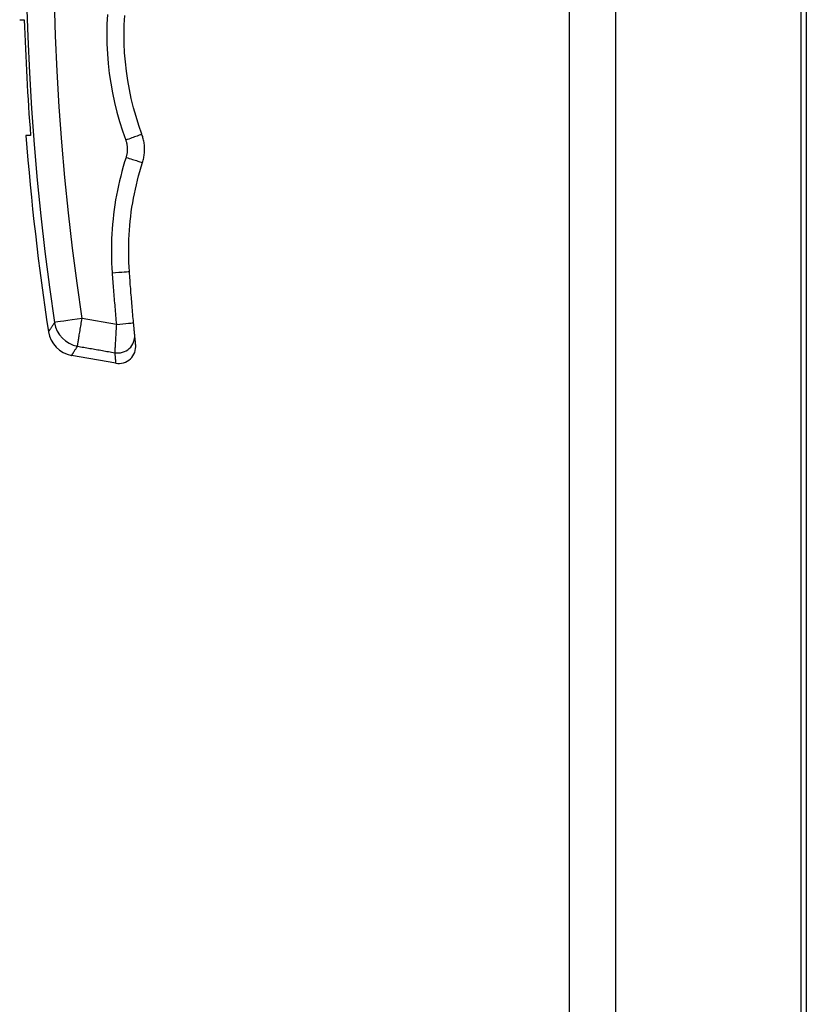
# Model space of a CAD drawing. Header units: inches. Extents: x 10 to 197, y 9 to 109.
# Tile 100 of 111: x 94.66 to 97.37, y 41.14 to 44.55. Entities that reach past the tile are written whole.
import ezdxf

# ---------------------------------------------------------------- set-up
doc = ezdxf.new("R2010")
doc.units = ezdxf.units.IN
doc.header["$MEASUREMENT"] = 0
doc.layers.add('Visible Edges(ANSI)', color=7, linetype='Continuous', lineweight=25)
doc.layers.add('Visible Tangent Edges(ANSI)', color=7, linetype='Continuous', lineweight=25)

msp = doc.modelspace()

# ---------------------------------------------------------------- linework, layer by layer
at = {"layer": 'Visible Edges(ANSI)'}
for p, q in [((96.5559, 77.085), (96.5559, 17.604)), ((97.3559, 77.085), (97.3559, 17.604)), ((97.3743, 46.3594), (97.3743, 20.2033)), ((94.66, 44.545), (94.6757, 44.545)), ((94.6974, 44.145), (94.6816, 44.145)), ((94.9912, 43.3586), (94.8392, 43.3855))]:
    msp.add_line(p, q, dxfattribs=at)
at = {"layer": 'Visible Edges(ANSI)', "flags": 128}
for points in [[(95.0816, 44.1493), (95.071, 44.1796), (95.0614, 44.2103), (95.0528, 44.2412), (95.0451, 44.2724), (95.0385, 44.3038), (95.0329, 44.3355), (95.0283, 44.3672), (95.0247, 44.3991), (95.0221, 44.4311), (95.0206, 44.4632), (95.0201, 44.4952), (95.0206, 44.5273), (95.0222, 44.5594)], [(95.0837, 44.0517), (95.0849, 44.0556), (95.086, 44.0596), (95.087, 44.0637), (95.0879, 44.0677), (95.0887, 44.0718), (95.0893, 44.0759), (95.0899, 44.08), (95.0903, 44.0841), (95.0906, 44.0883), (95.0908, 44.0924), (95.0909, 44.0965), (95.0908, 44.1007), (95.0907, 44.1048), (95.0904, 44.109), (95.0901, 44.1131), (95.0896, 44.1172), (95.089, 44.1213), (95.0883, 44.1254), (95.0874, 44.1294), (95.0865, 44.1335), (95.0854, 44.1375), (95.0843, 44.1414), (95.083, 44.1454), (95.0816, 44.1493)], [(95.0385, 43.6752), (95.0375, 43.6911), (95.0367, 43.7069), (95.0362, 43.7228), (95.036, 43.7387), (95.036, 43.7546), (95.0362, 43.7705), (95.0367, 43.7863), (95.0375, 43.8022), (95.0385, 43.818), (95.0398, 43.8339), (95.0413, 43.8497), (95.0431, 43.8655), (95.0451, 43.8813), (95.0474, 43.8971), (95.0499, 43.9128), (95.0527, 43.9285), (95.0557, 43.9441), (95.059, 43.9597), (95.0625, 43.9752), (95.0662, 43.9906), (95.0702, 44.006), (95.0745, 44.0213), (95.079, 44.0365), (95.0837, 44.0517)], [(95.0529, 43.4984), (95.0522, 43.5058), (95.0516, 43.5131), (95.0509, 43.5205), (95.0502, 43.5278), (95.0496, 43.5352), (95.0489, 43.5426), (95.0483, 43.5499), (95.0477, 43.5573), (95.0471, 43.5647), (95.0464, 43.572), (95.0458, 43.5794), (95.0452, 43.5868), (95.0446, 43.5941), (95.044, 43.6015), (95.0434, 43.6089), (95.0429, 43.6163), (95.0423, 43.6236), (95.0417, 43.631), (95.0412, 43.6384), (95.0406, 43.6458), (95.0401, 43.6531), (95.0395, 43.6605), (95.039, 43.6679), (95.0385, 43.6752)], [(95.0568, 43.4575), (95.0567, 43.4581), (95.0566, 43.4588), (95.0566, 43.4597), (95.0565, 43.4607), (95.0564, 43.4617), (95.0562, 43.463), (95.0561, 43.4643), (95.056, 43.4657), (95.0558, 43.4673), (95.0557, 43.4689), (95.0555, 43.4706), (95.0553, 43.4724), (95.0552, 43.4743), (95.055, 43.4763), (95.0548, 43.4783), (95.0546, 43.4804), (95.0544, 43.4825), (95.0542, 43.4847), (95.054, 43.4869), (95.0538, 43.4892), (95.0535, 43.4915), (95.0533, 43.4938), (95.0531, 43.4961), (95.0529, 43.4984)], [(95.0602, 43.4227), (95.0602, 43.4228), (95.0602, 43.423), (95.0602, 43.4233), (95.0601, 43.4237), (95.0601, 43.4243), (95.06, 43.4249), (95.0599, 43.4257), (95.0598, 43.4266), (95.0597, 43.4277), (95.0596, 43.4288), (95.0595, 43.4301), (95.0593, 43.4315), (95.0592, 43.433), (95.059, 43.4346), (95.0589, 43.4364), (95.0587, 43.4383), (95.0585, 43.4403), (95.0583, 43.4424), (95.058, 43.4446), (95.0578, 43.447), (95.0576, 43.4494), (95.0573, 43.452), (95.057, 43.4547), (95.0568, 43.4575)]]:
    msp.add_lwpolyline(points, dxfattribs=at)
at = {"layer": 'Visible Edges(ANSI)'}
for centre, radius, start, end in [((103.7553, 44.8371), 9.0843, 181.84275, 184.36951), ((103.7553, 44.8371), 9.1, 184.36196, 188.65604), ((94.8562, 43.4824), 0.0984, 188.656, 260), ((95.0015, 43.4168), 0.0591, 260, 5.7812)]:
    msp.add_arc(centre, radius, start, end, dxfattribs=at)
at = {"layer": 'Visible Tangent Edges(ANSI)'}
for p, q in [((96.7169, 17.604), (96.7169, 77.085)), ((94.9936, 43.4929), (94.8751, 43.5136))]:
    msp.add_line(p, q, dxfattribs=at)
at = {"layer": 'Visible Tangent Edges(ANSI)', "flags": 128}
for points in [[(94.8751, 43.5136), (94.8579, 43.6346), (94.8424, 43.756), (94.8285, 43.8777), (94.8162, 43.9997), (94.8056, 44.122), (94.7966, 44.2444), (94.7894, 44.3671), (94.7838, 44.4898), (94.7798, 44.6127)], [(94.6836, 44.6103), (94.6875, 44.4861), (94.6932, 44.362), (94.7005, 44.2381), (94.7096, 44.1143), (94.7203, 43.9907), (94.7327, 43.8674), (94.7468, 43.7444), (94.7625, 43.6217), (94.7799, 43.4994)], [(94.9627, 44.5632), (94.9611, 44.5292), (94.9605, 44.4953), (94.9611, 44.4613), (94.9627, 44.4273), (94.9654, 44.3934), (94.9692, 44.3597), (94.974, 44.326), (94.98, 44.2925), (94.987, 44.2593), (94.9951, 44.2262), (95.0043, 44.1934), (95.0145, 44.1609), (95.0257, 44.1289)], [(95.0257, 44.1289), (95.0265, 44.1265), (95.0273, 44.1241), (95.028, 44.1217), (95.0286, 44.1193), (95.0292, 44.1168), (95.0297, 44.1143), (95.0301, 44.1119), (95.0305, 44.1094), (95.0308, 44.1069), (95.031, 44.1044), (95.0312, 44.1019), (95.0313, 44.0994), (95.0313, 44.0969), (95.0312, 44.0944), (95.0311, 44.0918), (95.0309, 44.0893), (95.0307, 44.0868), (95.0304, 44.0844), (95.03, 44.0819), (95.0295, 44.0794), (95.029, 44.0769), (95.0284, 44.0745), (95.0277, 44.0721), (95.027, 44.0697)], [(95.027, 44.0697), (95.022, 44.0536), (95.0172, 44.0375), (95.0127, 44.0213), (95.0085, 44.005), (95.0045, 43.9886), (95.0008, 43.9722), (94.9973, 43.9557), (94.9941, 43.9392), (94.9911, 43.9226), (94.9885, 43.9059), (94.9861, 43.8892), (94.9839, 43.8725), (94.982, 43.8558), (94.9804, 43.839), (94.9791, 43.8222), (94.978, 43.8054), (94.9772, 43.7886), (94.9767, 43.7718), (94.9764, 43.755), (94.9764, 43.7382), (94.9767, 43.7214), (94.9772, 43.7046), (94.978, 43.6878), (94.979, 43.671)], [(94.979, 43.671), (94.9796, 43.6636), (94.9801, 43.6561), (94.9807, 43.6487), (94.9812, 43.6413), (94.9818, 43.6339), (94.9823, 43.6264), (94.9829, 43.619), (94.9835, 43.6116), (94.9841, 43.6042), (94.9846, 43.5967), (94.9852, 43.5893), (94.9858, 43.5819), (94.9865, 43.5745), (94.9871, 43.5671), (94.9877, 43.5596), (94.9883, 43.5522), (94.989, 43.5448), (94.9896, 43.5374), (94.9902, 43.53), (94.9909, 43.5225), (94.9916, 43.5151), (94.9922, 43.5077), (94.9929, 43.5003), (94.9936, 43.4929)], [(94.7799, 43.4978), (94.7782, 43.4953), (94.7766, 43.493), (94.775, 43.4907), (94.7736, 43.4886), (94.7721, 43.4866), (94.7708, 43.4846), (94.7695, 43.4828), (94.7683, 43.481), (94.7672, 43.4794), (94.7661, 43.4779), (94.7651, 43.4765), (94.7642, 43.4752), (94.7634, 43.4739), (94.7626, 43.4728), (94.7619, 43.4718), (94.7613, 43.4709), (94.7607, 43.4702), (94.7603, 43.4695), (94.7599, 43.4689), (94.7595, 43.4684), (94.7593, 43.468), (94.7591, 43.4678), (94.759, 43.4676), (94.7589, 43.4676)], [(94.7799, 43.4994), (94.7799, 43.4993), (94.7799, 43.4992), (94.7799, 43.4991), (94.7799, 43.499), (94.7799, 43.4989), (94.7799, 43.4988), (94.7799, 43.4987), (94.78, 43.4987), (94.78, 43.4986), (94.78, 43.4985), (94.78, 43.4984), (94.78, 43.4983), (94.78, 43.4983), (94.78, 43.4982), (94.78, 43.4981), (94.78, 43.4981), (94.78, 43.498), (94.78, 43.498), (94.7799, 43.4979), (94.7799, 43.4979), (94.7799, 43.4979), (94.7799, 43.4978), (94.7799, 43.4978), (94.7799, 43.4978)], [(94.8593, 43.4175), (94.8595, 43.4188), (94.8598, 43.4205), (94.8601, 43.4225), (94.8604, 43.4248), (94.8608, 43.4274), (94.8613, 43.4302), (94.8618, 43.4333), (94.8624, 43.4367), (94.8629, 43.4404), (94.8636, 43.4442), (94.8642, 43.4483), (94.865, 43.4526), (94.8657, 43.4571), (94.8665, 43.4618), (94.8673, 43.4665), (94.8681, 43.4715), (94.8689, 43.4765), (94.8698, 43.4816), (94.8706, 43.4868), (94.8715, 43.4921), (94.8724, 43.4975), (94.8733, 43.5028), (94.8742, 43.5082), (94.8751, 43.5136)], [(94.9936, 43.4929), (94.9932, 43.4873), (94.9929, 43.4818), (94.9926, 43.4763), (94.9922, 43.4709), (94.9919, 43.4655), (94.9916, 43.4601), (94.9913, 43.4549), (94.991, 43.4498), (94.9907, 43.4448), (94.9904, 43.4399), (94.9901, 43.4352), (94.9899, 43.4307), (94.9896, 43.4264), (94.9894, 43.4223), (94.9892, 43.4183), (94.989, 43.4147), (94.9888, 43.4112), (94.9886, 43.4081), (94.9885, 43.4052), (94.9883, 43.4025), (94.9882, 43.4002), (94.9881, 43.3982), (94.988, 43.3964), (94.988, 43.395)], [(94.8392, 43.3855), (94.8392, 43.3855), (94.8393, 43.3857), (94.8395, 43.386), (94.8397, 43.3863), (94.84, 43.3868), (94.8404, 43.3875), (94.8409, 43.3882), (94.8414, 43.389), (94.842, 43.39), (94.8427, 43.391), (94.8434, 43.3922), (94.8442, 43.3935), (94.8451, 43.3949), (94.8461, 43.3964), (94.8471, 43.398), (94.8482, 43.3997), (94.8493, 43.4016), (94.8506, 43.4035), (94.8519, 43.4056), (94.8532, 43.4077), (94.8546, 43.41), (94.8561, 43.4124), (94.8577, 43.4149), (94.8593, 43.4175)], [(94.8593, 43.4175), (94.8647, 43.4165), (94.87, 43.4156), (94.8754, 43.4146), (94.8808, 43.4137), (94.8861, 43.4128), (94.8915, 43.4118), (94.8969, 43.4109), (94.9022, 43.41), (94.9076, 43.409), (94.9129, 43.4081), (94.9183, 43.4072), (94.9237, 43.4062), (94.929, 43.4053), (94.9344, 43.4044), (94.9397, 43.4034), (94.9451, 43.4025), (94.9505, 43.4016), (94.9558, 43.4006), (94.9612, 43.3997), (94.9665, 43.3988), (94.9719, 43.3978), (94.9773, 43.3969), (94.9826, 43.396), (94.988, 43.395)], [(94.988, 43.395), (94.9882, 43.3921), (94.9885, 43.3893), (94.9887, 43.3865), (94.9889, 43.384), (94.9892, 43.3815), (94.9894, 43.3792), (94.9896, 43.377), (94.9898, 43.3749), (94.9899, 43.3729), (94.9901, 43.3711), (94.9902, 43.3694), (94.9904, 43.3678), (94.9905, 43.3663), (94.9906, 43.365), (94.9907, 43.3638), (94.9908, 43.3627), (94.9909, 43.3617), (94.991, 43.3609), (94.9911, 43.3602), (94.9911, 43.3597), (94.9912, 43.3592), (94.9912, 43.3589), (94.9912, 43.3587), (94.9912, 43.3586)]]:
    msp.add_lwpolyline(points, dxfattribs=at)
at = {"layer": 'Visible Tangent Edges(ANSI)'}
for centre, major_axis, ratio, start_param, end_param in [((95.0262, 44.1289), (0.0554, 0.0204), 0.002372, 0, 1.579222), ((95.0275, 44.0697), (0.0562, -0.018), 0.003372, 4.704306, 6.283185), ((94.9795, 43.6711), (0.0589, 0.0042), 0.00051, 4.703603, 6.283183), ((94.876, 43.5137), (-0.0973, -0.0145), 0.000012, 4.72121, 6.123536), ((94.876, 43.5121), (0.0821, -0.0543), 0.972434, 3.887957, 5.112052), ((94.9941, 43.493), (0.0588, 0.0054), 0.000502, 4.703578, 6.283183), ((94.998, 43.4518), (0.0588, 0.0057), 0.974734, 4.447602, 6.283185)]:
    msp.add_ellipse(centre, major_axis=major_axis, ratio=ratio, start_param=start_param, end_param=end_param, dxfattribs=at)

doc.saveas('drawing.dxf')
